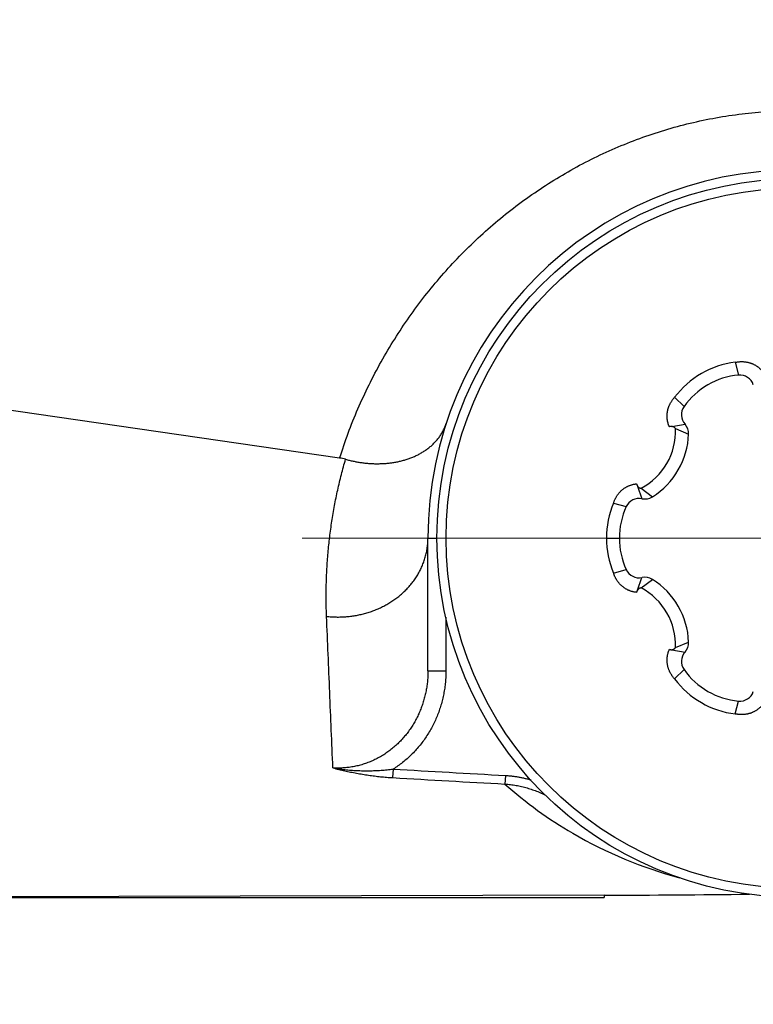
# Model space of a CAD drawing. Header units: millimetres. Extents: x 0 to 1300, y 0 to 891.
# Tile 20 of 133: x 567 to 575, y 282 to 293. Entities that reach past the tile are written whole.
import ezdxf

# ---------------------------------------------------------------- set-up
doc = ezdxf.new("R2010")
doc.units = ezdxf.units.MM
doc.header["$LTSCALE"] = 0.545669
doc.linetypes.add('CENTER', pattern=[50.8, 31.75, -6.35, 6.35, -6.35])
doc.layers.add('NoLayerName_001', color=7, linetype='Continuous')
doc.layers.add('NoLayerName_004', color=7, linetype='Continuous')
doc.styles.get("Standard").update_dxf_attribs({"font": 'txt', "bigfont": 'extfont2'})
doc.dimstyles.get("Standard").update_dxf_attribs({"dimtxt": 2.5, "dimasz": 2.5, "dimexe": 1, "dimexo": 1, "dimtad": 1, "dimdec": 3, "dimzin": 0, "dimdsep": 46, "dimtxsty": 'Standard', "dimcen": 2.5, "dimadec": 3, "dimazin": 0, "dimtfac": 0.75, "dimtdec": 3, "dimtmove": 0, "dimatfit": 3, "dimfxl": 1, "dimarcsym": 0})

# ---------------------------------------------------------------- blocks, each defined once
blk = doc.blocks.new('_OPEN30')
at = {"color": 0, "linetype": 'ByBlock', "lineweight": -2}
for p, q in [((-1, 0.267949), (0, 0)), ((0, 0), (-1, -0.267949)), ((0, 0), (-1, 0))]:
    blk.add_line(p, q, dxfattribs=at)
blk = doc.blocks.new('*D140')
at = {"layer": 'Defpoints', "color": 0}
for p in [(536.505, 303.224), (536.605, 303.224), (603.505, 260.393), (603.505, 260.293), (548.748, 208.383)]:
    blk.add_point(p, dxfattribs=at)
at = {"layer": 'NoLayerName_001', "color": 0, "linetype": 'Continuous', "lineweight": 13}
for p, q in [((533.505, 303.224), (490.992, 303.224)), ((603.505, 257.293), (603.505, 190.711))]:
    blk.add_line(p, q, dxfattribs=at)
blk.add_arc((603.505, 303.224), 109.513, 182.35452, 267.64548, dxfattribs=at)
at = {"layer": 'NoLayerName_001', "color": 0, "lineweight": 13, "xscale": 4.5, "yscale": 4.5, "zscale": 4.5}
for p, rotation in [((493.992, 303.224), 91.17725752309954), ((603.505, 193.711), 358.8227424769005)]:
    blk.add_blockref('_OPEN30', p, dxfattribs=dict(at, rotation=rotation))
at = {"layer": 'NoLayerName_001', "color": 0, "lineweight": 13, "insert": (518.353, 247.813), "char_height": 9.6, "attachment_point": 5, "rotation": 303.0533}
blk.add_mtext('\\W0.8594;90%%d', dxfattribs=at)
blk = doc.blocks.new('DIM_0002')
at = {"color": 3, "linetype": 'Continuous', "lineweight": 13}
blk.add_arc((56.562, 59.562), 56.562, 0, 270, dxfattribs=at)

msp = doc.modelspace()

# ---------------------------------------------------------------- linework, layer by layer
at = {"layer": 'NoLayerName_001', "color": 30, "linetype": 'Continuous', "lineweight": 25}
for p, q in [((574.825, 289.1809), (574.8615, 289.0385)), ((574.1496, 288.791), (574.2547, 288.6882)), ((574.12, 288.466), (574.2658, 288.4922)), ((574.1602, 288.4422), (574.3058, 288.3814)), ((573.7366, 287.8019), (573.7868, 287.6624)), ((573.7772, 287.7789), (573.9027, 287.6832)), ((573.4699, 287.6137), (573.6115, 287.5741)), ((573.39, 287.2238), (573.5347, 287.2238)), ((573.4699, 286.8338), (573.6115, 286.8734)), ((573.7366, 286.6457), (573.7868, 286.7851)), ((573.7772, 286.6687), (573.9027, 286.7643)), ((574.1602, 286.0053), (574.3058, 286.0661)), ((574.12, 285.9816), (574.2658, 285.9554)), ((574.1496, 285.6566), (574.2547, 285.7594)), ((574.825, 285.2666), (574.8615, 285.4091))]:
    msp.add_line(p, q, dxfattribs=at)
at = {"layer": 'NoLayerName_001', "color": 110, "linetype": 'CENTER', "lineweight": 13}
msp.add_line((570.0047, 287.2238), (581.0047, 287.2238), dxfattribs=at)
at = {"layer": 'NoLayerName_001', "color": 30, "linetype": 'Continuous', "lineweight": 25}
for radius in [4, 3.8974]:
    msp.add_circle((575.5047, 287.2238), radius, dxfattribs=at)
for centre, radius, start, end in [((574.9432, 288.1963), 0.9917, 96.84535, 143.15465), ((574.9383, 288.2048), 0.8373, 95.26525, 144.73475), ((574.8759, 288.8815), 0.1576, 18.22294, 95.26525), ((574.3834, 288.5972), 0.1576, 144.73475, 221.77706), ((573.4387, 288.4166), 0.722, 297.9611, 2.03873), ((574.1152, 288.4129), 0.0532, 87.22288, 115.19222), ((574.1483, 288.3872), 0.1576, 357.90943, 41.77706), ((573.4451, 288.4128), 0.8612, 302.09057, 357.90943), ((573.7546, 287.5081), 0.1576, 78.22294, 155.26525), ((573.819, 287.8167), 0.1576, 258.22294, 302.09057), ((574.3814, 287.2237), 0.9914, 156.84221, 203.15779), ((574.3719, 287.2238), 0.8373, 155.26525, 204.73475), ((573.7546, 286.9394), 0.1576, 204.73475, 281.77706), ((573.819, 286.6308), 0.1576, 57.90943, 101.77706), ((573.4451, 286.0347), 0.8612, 2.09057, 57.90943), ((573.7801, 286.615), 0.0532, 147.22316, 175.1915), ((573.4387, 286.031), 0.722, 357.96122, 62.03891), ((574.1483, 286.0604), 0.1576, 318.22294, 2.09057), ((574.3834, 285.8504), 0.1576, 138.22294, 215.26525), ((574.9432, 286.2512), 0.9917, 216.84535, 263.15465), ((574.9383, 286.2428), 0.8373, 215.26525, 264.73475), ((574.8759, 285.566), 0.1576, 264.73475, 341.77706)]:
    msp.add_arc(centre, radius, start, end, dxfattribs=at)
for points, knots in [([(574.825, 289.1809), (574.8288, 289.1817), (574.8365, 289.1833), (574.8482, 289.1851), (574.86, 289.1866), (574.8718, 289.1877), (574.8836, 289.1884), (574.8955, 289.1886), (574.9073, 289.1884), (574.9192, 289.1878), (574.931, 289.1868), (574.9427, 289.1852), (574.9544, 289.1833), (574.966, 289.1809), (574.9775, 289.178), (574.9889, 289.1747), (575.0001, 289.1709), (575.0112, 289.1667), (575.0221, 289.1621), (575.0327, 289.157), (575.0432, 289.1515), (575.0534, 289.1455), (575.0634, 289.1392), (575.0731, 289.1324), (575.0826, 289.1252), (575.0917, 289.1177), (575.1005, 289.1098), (575.109, 289.1016), (575.1171, 289.093), (575.1249, 289.084), (575.1323, 289.0749), (575.1369, 289.0685), (575.1392, 289.0653)], [0, 0, 0, 0, 0.01180322, 0.02362719, 0.03546661, 0.0473167, 0.05917326, 0.07103278, 0.08289252, 0.0947506, 0.10660613, 0.11845917, 0.13030955, 0.14215652, 0.15399946, 0.16583807, 0.17767242, 0.18950301, 0.20133094, 0.21315782, 0.22498472, 0.23681186, 0.24863938, 0.26046734, 0.27229592, 0.28412545, 0.29595611, 0.30778617, 0.3196129, 0.33143328, 0.34324415, 0.35504229, 0.35504229, 0.35504229, 0.35504229]), ([(574.0926, 288.461), (574.091, 288.4646), (574.0878, 288.4718), (574.0835, 288.4828), (574.0797, 288.494), (574.0763, 288.5053), (574.0734, 288.5168), (574.071, 288.5284), (574.069, 288.5401), (574.0675, 288.5518), (574.0665, 288.5636), (574.066, 288.5754), (574.066, 288.5872), (574.0664, 288.599), (574.0673, 288.6108), (574.0688, 288.6226), (574.0706, 288.6343), (574.073, 288.6459), (574.0758, 288.6574), (574.0791, 288.6688), (574.0828, 288.68), (574.0869, 288.6911), (574.0915, 288.7021), (574.0965, 288.7128), (574.1019, 288.7234), (574.1077, 288.7338), (574.1138, 288.7439), (574.1203, 288.7538), (574.1271, 288.7635), (574.1343, 288.7729), (574.1418, 288.7821), (574.147, 288.788), (574.1496, 288.791)], [0, 0, 0, 0, 0.01179674, 0.02360559, 0.03542341, 0.04724709, 0.05907367, 0.07090052, 0.08272632, 0.09455143, 0.10637615, 0.11820067, 0.13002514, 0.14184975, 0.15367498, 0.16550225, 0.17733296, 0.18916797, 0.20100764, 0.21285196, 0.22470062, 0.23655312, 0.24840895, 0.26026834, 0.27213103, 0.2839957, 0.29586012, 0.30772118, 0.31957504, 0.33141719, 0.34324256, 0.35504559, 0.35504559, 0.35504559, 0.35504559]), ([(574.1602, 288.4422), (574.1597, 288.4429), (574.1588, 288.4443), (574.1572, 288.4463), (574.1556, 288.4482), (574.1539, 288.45), (574.1521, 288.4518), (574.1502, 288.4534), (574.1482, 288.455), (574.1461, 288.4565), (574.144, 288.4579), (574.1419, 288.4592), (574.1396, 288.4603), (574.1373, 288.4614), (574.135, 288.4624), (574.1326, 288.4632), (574.1302, 288.464), (574.1278, 288.4646), (574.1253, 288.4652), (574.1228, 288.4656), (574.1203, 288.4659), (574.1186, 288.466), (574.1178, 288.466)], [0, 0, 0, 0, 0.00250017, 0.005005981, 0.007516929, 0.010032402, 0.012551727, 0.015074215, 0.0175992, 0.020126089, 0.022654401, 0.02518381, 0.027714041, 0.0302446, 0.032774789, 0.035303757, 0.037830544, 0.04035413, 0.042873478, 0.04538758, 0.047895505, 0.050396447, 0.050396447, 0.050396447, 0.050396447]), ([(573.4699, 287.6137), (573.4712, 287.6174), (573.4736, 287.6249), (573.4779, 287.6359), (573.4825, 287.6469), (573.4874, 287.6576), (573.4928, 287.6682), (573.4985, 287.6786), (573.5046, 287.6888), (573.511, 287.6988), (573.5178, 287.7085), (573.525, 287.7179), (573.5326, 287.727), (573.5405, 287.7359), (573.5487, 287.7444), (573.5573, 287.7526), (573.5661, 287.7604), (573.5753, 287.7679), (573.5848, 287.775), (573.5945, 287.7817), (573.6045, 287.788), (573.6148, 287.7939), (573.6253, 287.7993), (573.636, 287.8044), (573.6469, 287.8089), (573.658, 287.8131), (573.6692, 287.8168), (573.6806, 287.82), (573.6921, 287.8227), (573.7037, 287.825), (573.7154, 287.8268), (573.7232, 287.8276), (573.7271, 287.828)], [0, 0, 0, 0, 0.01180298, 0.0236276, 0.03546845, 0.04732059, 0.05917966, 0.07104195, 0.08290454, 0.09476533, 0.10662317, 0.11847795, 0.13032976, 0.14217794, 0.15402193, 0.16586141, 0.1776964, 0.18952735, 0.20135521, 0.21318154, 0.22500765, 0.23683385, 0.24866019, 0.26048667, 0.27231333, 0.28414033, 0.29596789, 0.30779481, 0.31961866, 0.33143666, 0.34324577, 0.35504284, 0.35504284, 0.35504284, 0.35504284]), ([(573.7271, 287.828), (573.7272, 287.8276), (573.7272, 287.8267), (573.7274, 287.8255), (573.7276, 287.8242), (573.7278, 287.8229), (573.728, 287.8216), (573.7283, 287.8204), (573.7286, 287.8191), (573.729, 287.8178), (573.7294, 287.8166), (573.7298, 287.8154), (573.7302, 287.8141), (573.7307, 287.8129), (573.7312, 287.8117), (573.7317, 287.8105), (573.7322, 287.8093), (573.7328, 287.8082), (573.7334, 287.807), (573.7341, 287.8059), (573.7347, 287.8048), (573.7352, 287.8041), (573.7354, 287.8037)], [0, 0, 0, 0, 0.001293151, 0.002586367, 0.003879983, 0.005174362, 0.006469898, 0.007766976, 0.009065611, 0.010365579, 0.011666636, 0.012968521, 0.014270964, 0.015573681, 0.016876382, 0.018178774, 0.019480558, 0.020781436, 0.022081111, 0.02337929, 0.024675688, 0.025970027, 0.025970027, 0.025970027, 0.025970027]), ([(573.7354, 287.8037), (573.7359, 287.803), (573.7368, 287.8016), (573.7383, 287.7996), (573.7399, 287.7976), (573.7416, 287.7958), (573.7434, 287.794), (573.7452, 287.7923), (573.7471, 287.7906), (573.7492, 287.7891), (573.7512, 287.7877), (573.7534, 287.7863), (573.7556, 287.7851), (573.7578, 287.7839), (573.7602, 287.7829), (573.7625, 287.782), (573.7649, 287.7812), (573.7673, 287.7805), (573.7698, 287.7799), (573.7722, 287.7794), (573.7747, 287.7791), (573.7764, 287.779), (573.7772, 287.7789)], [0, 0, 0, 0, 0.002501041, 0.005009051, 0.007523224, 0.010042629, 0.012566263, 0.015093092, 0.017622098, 0.020152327, 0.022682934, 0.025213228, 0.02774272, 0.030271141, 0.03279816, 0.035323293, 0.037845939, 0.04036543, 0.042881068, 0.045392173, 0.047898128, 0.050398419, 0.050398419, 0.050398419, 0.050398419]), ([(573.7271, 286.6195), (573.7232, 286.6199), (573.7154, 286.6207), (573.7037, 286.6226), (573.6921, 286.6248), (573.6806, 286.6276), (573.6692, 286.6308), (573.658, 286.6345), (573.6469, 286.6386), (573.636, 286.6432), (573.6253, 286.6482), (573.6148, 286.6537), (573.6045, 286.6595), (573.5945, 286.6658), (573.5848, 286.6725), (573.5753, 286.6796), (573.5661, 286.6871), (573.5573, 286.695), (573.5487, 286.7031), (573.5405, 286.7117), (573.5326, 286.7205), (573.525, 286.7296), (573.5178, 286.7391), (573.511, 286.7488), (573.5046, 286.7587), (573.4985, 286.7689), (573.4928, 286.7793), (573.4874, 286.7899), (573.4825, 286.8007), (573.4779, 286.8116), (573.4736, 286.8226), (573.4712, 286.8301), (573.4699, 286.8338)], [0, 0, 0, 0, 0.01179707, 0.02360618, 0.03542418, 0.04724803, 0.05907495, 0.07090251, 0.08272951, 0.09455617, 0.10638265, 0.11820899, 0.13003519, 0.1418613, 0.15368763, 0.16551549, 0.17734644, 0.18918143, 0.20102092, 0.21286491, 0.22471309, 0.23656489, 0.24841967, 0.26027751, 0.2721383, 0.28400089, 0.29586318, 0.30772225, 0.31957439, 0.33141524, 0.34323986, 0.35504284, 0.35504284, 0.35504284, 0.35504284]), ([(573.7772, 286.6687), (573.7764, 286.6686), (573.7747, 286.6685), (573.7722, 286.6681), (573.7698, 286.6676), (573.7673, 286.6671), (573.7649, 286.6664), (573.7625, 286.6655), (573.7602, 286.6646), (573.7578, 286.6636), (573.7556, 286.6625), (573.7534, 286.6612), (573.7512, 286.6599), (573.7492, 286.6584), (573.7472, 286.6569), (573.7452, 286.6553), (573.7434, 286.6536), (573.7416, 286.6518), (573.7399, 286.6499), (573.7383, 286.6479), (573.7368, 286.6459), (573.7359, 286.6445), (573.7354, 286.6438)], [0, 0, 0, 0, 0.00250017, 0.005006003, 0.007516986, 0.010032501, 0.012551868, 0.01507439, 0.017599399, 0.020126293, 0.022654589, 0.025183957, 0.027714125, 0.030244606, 0.032774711, 0.035303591, 0.037830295, 0.040353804, 0.042873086, 0.045387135, 0.047895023, 0.050395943, 0.050395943, 0.050395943, 0.050395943]), ([(574.1496, 285.6566), (574.147, 285.6595), (574.1418, 285.6654), (574.1343, 285.6746), (574.1271, 285.684), (574.1203, 285.6937), (574.1138, 285.7036), (574.1077, 285.7138), (574.1019, 285.7241), (574.0965, 285.7347), (574.0915, 285.7455), (574.0869, 285.7564), (574.0828, 285.7675), (574.0791, 285.7788), (574.0758, 285.7902), (574.073, 285.8017), (574.0706, 285.8133), (574.0688, 285.825), (574.0673, 285.8367), (574.0664, 285.8485), (574.066, 285.8603), (574.066, 285.8721), (574.0665, 285.884), (574.0675, 285.8957), (574.069, 285.9075), (574.071, 285.9191), (574.0734, 285.9307), (574.0763, 285.9422), (574.0797, 285.9535), (574.0835, 285.9647), (574.0878, 285.9757), (574.091, 285.9829), (574.0926, 285.9865)], [0, 0, 0, 0, 0.01180304, 0.0236284, 0.03547055, 0.04732441, 0.05918547, 0.07104989, 0.08291456, 0.09477725, 0.10663664, 0.11849247, 0.13034497, 0.14219363, 0.15403795, 0.16587762, 0.17771263, 0.18954334, 0.20137061, 0.21319584, 0.22502045, 0.23684492, 0.24866944, 0.26049416, 0.27231927, 0.28414507, 0.29597192, 0.3077985, 0.31962218, 0.33144, 0.34324885, 0.35504559, 0.35504559, 0.35504559, 0.35504559]), ([(574.0926, 285.9865), (574.093, 285.9863), (574.0938, 285.986), (574.095, 285.9854), (574.0962, 285.985), (574.0974, 285.9845), (574.0986, 285.9841), (574.0998, 285.9837), (574.1011, 285.9833), (574.1023, 285.983), (574.1036, 285.9827), (574.1049, 285.9825), (574.1062, 285.9822), (574.1074, 285.982), (574.1087, 285.9818), (574.11, 285.9817), (574.1113, 285.9816), (574.1126, 285.9815), (574.1139, 285.9815), (574.1152, 285.9814), (574.1165, 285.9814), (574.1174, 285.9815), (574.1178, 285.9815)], [0, 0, 0, 0, 0.001293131, 0.002586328, 0.003879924, 0.005174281, 0.006469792, 0.007766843, 0.009065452, 0.010365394, 0.011666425, 0.012968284, 0.014270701, 0.015573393, 0.01687607, 0.018178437, 0.019480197, 0.020781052, 0.022080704, 0.023378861, 0.024675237, 0.025969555, 0.025969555, 0.025969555, 0.025969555]), ([(574.1178, 285.9815), (574.1186, 285.9816), (574.1203, 285.9816), (574.1228, 285.982), (574.1253, 285.9824), (574.1278, 285.9829), (574.1302, 285.9835), (574.1326, 285.9843), (574.135, 285.9851), (574.1373, 285.9861), (574.1396, 285.9872), (574.1418, 285.9884), (574.144, 285.9897), (574.1461, 285.9911), (574.1482, 285.9925), (574.1502, 285.9941), (574.1521, 285.9958), (574.1539, 285.9975), (574.1556, 285.9994), (574.1572, 286.0013), (574.1588, 286.0032), (574.1597, 286.0046), (574.1602, 286.0053)], [0, 0, 0, 0, 0.002501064, 0.005009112, 0.007523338, 0.010042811, 0.012566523, 0.015093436, 0.017622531, 0.020152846, 0.022683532, 0.025213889, 0.027743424, 0.030271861, 0.032798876, 0.035323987, 0.0378466, 0.04036605, 0.042881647, 0.045392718, 0.047898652, 0.050398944, 0.050398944, 0.050398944, 0.050398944]), ([(575.1392, 285.3822), (575.1369, 285.3791), (575.1323, 285.3727), (575.1249, 285.3635), (575.1171, 285.3546), (575.109, 285.346), (575.1005, 285.3377), (575.0917, 285.3298), (575.0826, 285.3223), (575.0731, 285.3151), (575.0634, 285.3084), (575.0534, 285.302), (575.0432, 285.2961), (575.0327, 285.2905), (575.0221, 285.2855), (575.0112, 285.2808), (575.0001, 285.2766), (574.9889, 285.2728), (574.9775, 285.2695), (574.966, 285.2667), (574.9544, 285.2642), (574.9427, 285.2623), (574.931, 285.2608), (574.9192, 285.2597), (574.9073, 285.2591), (574.8955, 285.2589), (574.8836, 285.2592), (574.8718, 285.2598), (574.86, 285.2609), (574.8482, 285.2624), (574.8365, 285.2643), (574.8288, 285.2659), (574.825, 285.2666)], [0, 0, 0, 0, 0.01179815, 0.02360903, 0.03542944, 0.04725619, 0.05908628, 0.07091699, 0.08274656, 0.09457519, 0.10640321, 0.11823077, 0.13005797, 0.14188491, 0.15371183, 0.16553978, 0.17737038, 0.18920472, 0.20104333, 0.21288626, 0.2247332, 0.23658356, 0.24843656, 0.26029204, 0.27215006, 0.28400973, 0.29586917, 0.30772567, 0.3195757, 0.33141508, 0.34323902, 0.35504224, 0.35504224, 0.35504224, 0.35504224])]:
    msp.add_open_spline(points, degree=3, knots=knots, dxfattribs=at)
at = {"layer": 'NoLayerName_004', "color": 30, "linetype": 'Continuous', "lineweight": 25}
for p, q in [((570.4212, 288.1154), (563.5047, 289.1171)), ((571.4047, 285.747), (571.4047, 287.2238)), ((571.4047, 287.2238), (571.5047, 287.2238)), ((571.6047, 286.3425), (571.6047, 285.747)), ((571.4047, 285.747), (571.6047, 285.747)), ((571.0172, 284.6518), (571.0117, 284.5569)), ((572.2665, 284.5814), (572.2612, 284.4859)), ((573.3642, 283.2484), (563.5047, 283.2238)), ((573.3642, 283.2484), (573.3642, 283.2238)), ((554.5688, 283.2238), (573.3642, 283.2238))]:
    msp.add_line(p, q, dxfattribs=at)
for centre, radius, start, end in [((575.5047, 287.2238), 4.1, 0, 180), ((570.346, 287.5958), 0.525, 74.37846, 81.76356), ((605.2278, 880.216), 596.5459, 266.7124044, 266.8325876), ((604.9182, 870.4015), 586.825, 266.6876273, 266.8098208), ((575.3742, 287.9805), 4.6801, 228.30591, 239.75539), ((575.4483, 288.1054), 4.8253, 239.7423, 255.05972), ((572.8475, 477.3536), 194.1058, 270.152523, 270.630251)]:
    msp.add_arc(centre, radius, start, end, dxfattribs=at)
for points, knots in [([(570.4212, 288.1154), (570.4529, 288.2074), (570.5129, 288.3928), (570.6235, 288.6637), (570.7461, 288.9296), (570.8825, 289.1889), (571.0319, 289.4411), (571.1941, 289.6852), (571.3686, 289.9206), (571.5551, 290.1466), (571.7531, 290.3625), (571.9622, 290.5677), (572.1819, 290.7615), (572.4119, 290.9433), (572.6515, 291.1124), (572.8999, 291.2683), (573.1566, 291.4103), (573.4208, 291.5378), (573.6917, 291.6504), (573.9687, 291.7473), (574.2509, 291.828), (574.5374, 291.8924), (574.8272, 291.9401), (575.1192, 291.971), (575.4125, 291.9847), (575.7061, 291.981), (575.999, 291.9596), (576.2902, 291.9206), (576.5786, 291.8644), (576.8631, 291.7911), (577.1427, 291.701), (577.4164, 291.5943), (577.6831, 291.4712), (577.9418, 291.332), (578.1917, 291.1775), (578.4319, 291.0084), (578.6616, 290.8252), (578.8801, 290.6288), (579.0859, 290.4195), (579.2805, 290.1995), (579.3969, 290.0422), (579.4567, 289.9649)], [0, 0, 0, 0, 0.2919641, 0.5843741, 0.8771047, 1.1700304, 1.4630339, 1.7560158, 2.0489348, 2.3417948, 2.6346118, 2.9274193, 3.2202741, 3.5132545, 3.8063616, 4.0995361, 4.3927331, 4.6859327, 4.9791489, 5.2724369, 5.5658358, 5.8593063, 6.1528022, 6.4462887, 6.7397524, 7.0332124, 7.3267221, 7.6203007, 7.9139271, 8.2075693, 8.5011962, 8.7947896, 9.0883555, 9.3819294, 9.6755333, 9.9691572, 10.2627709, 10.5563357, 10.8498162, 11.1431971, 11.4365299, 11.4365299, 11.4365299, 11.4365299]), ([(570.4874, 288.1014), (570.5013, 288.0977), (570.5292, 288.0901), (570.5715, 288.0805), (570.6141, 288.0721), (570.657, 288.0652), (570.7001, 288.0596), (570.7434, 288.0555), (570.7868, 288.0529), (570.8303, 288.0518), (570.8738, 288.0522), (570.9173, 288.0542), (570.9607, 288.0578), (571.0039, 288.0631), (571.0468, 288.0701), (571.0893, 288.079), (571.1315, 288.0897), (571.1731, 288.1023), (571.2142, 288.1168), (571.2546, 288.1334), (571.294, 288.152), (571.3324, 288.1728), (571.3695, 288.1958), (571.405, 288.221), (571.4389, 288.2485), (571.4709, 288.2785), (571.5006, 288.3107), (571.528, 288.345), (571.5528, 288.3812), (571.5746, 288.4191), (571.5937, 288.4584), (571.6031, 288.4858), (571.6082, 288.4994)], [0, 0, 0, 0, 0.0433251, 0.0867017, 0.1301178, 0.1735629, 0.2170286, 0.2605085, 0.3039989, 0.3474984, 0.3910087, 0.434524, 0.4780304, 0.5215196, 0.5649909, 0.6084512, 0.6519165, 0.6954116, 0.7389699, 0.7825863, 0.8262123, 0.8698167, 0.9133921, 0.9569579, 1.0005632, 1.0442879, 1.0881516, 1.1320592, 1.1759171, 1.2196505, 1.2632105, 1.306582, 1.306582, 1.306582, 1.306582]), ([(570.2763, 286.3526), (570.2753, 286.382), (570.2731, 286.4408), (570.2717, 286.5291), (570.2716, 286.6174), (570.2729, 286.7057), (570.2757, 286.794), (570.2798, 286.8824), (570.2855, 286.9707), (570.2925, 287.0589), (570.3009, 287.1471), (570.3108, 287.2351), (570.3221, 287.323), (570.3348, 287.4107), (570.3489, 287.4981), (570.3644, 287.5853), (570.3813, 287.6723), (570.3997, 287.7589), (570.4194, 287.8451), (570.4406, 287.931), (570.463, 288.0165), (570.4794, 288.0731), (570.4874, 288.1014)], [0, 0, 0, 0, 0.0882735, 0.1765459, 0.2648345, 0.3531573, 0.4415322, 0.5299669, 0.6184533, 0.7069816, 0.7955423, 0.8841256, 0.9727221, 1.0613224, 1.149917, 1.238497, 1.3270534, 1.4155775, 1.5040608, 1.5924954, 1.6808733, 1.7691873, 1.7691873, 1.7691873, 1.7691873]), ([(570.2763, 286.3526), (570.2939, 286.351), (570.3292, 286.3472), (570.3825, 286.3452), (570.4359, 286.3453), (570.4893, 286.3481), (570.5426, 286.3533), (570.5956, 286.3611), (570.6481, 286.3713), (570.7001, 286.3841), (570.7515, 286.3993), (570.8019, 286.4171), (570.8515, 286.4374), (570.8999, 286.4601), (570.9471, 286.4852), (570.9928, 286.5128), (571.0371, 286.5428), (571.0797, 286.5751), (571.1205, 286.6098), (571.1593, 286.6467), (571.1959, 286.6858), (571.2302, 286.727), (571.2618, 286.7702), (571.2908, 286.8154), (571.3168, 286.8623), (571.3396, 286.911), (571.3592, 286.9611), (571.3755, 287.0123), (571.3884, 287.0645), (571.3976, 287.1173), (571.4037, 287.1705), (571.404, 287.206), (571.4047, 287.2238)], [0, 0, 0, 0, 0.0531823, 0.1064778, 0.1598647, 0.2133209, 0.2668247, 0.3203564, 0.3738987, 0.4274381, 0.4809653, 0.5344716, 0.5879518, 0.6414052, 0.6948372, 0.74826, 0.8016937, 0.8551672, 0.9086886, 0.96223, 1.0157704, 1.0693011, 1.1228287, 1.1763774, 1.2299908, 1.28371, 1.3374937, 1.391277, 1.4449955, 1.4985907, 1.5520146, 1.6052346, 1.6052346, 1.6052346, 1.6052346]), ([(571.4047, 285.747), (571.4042, 285.7282), (571.404, 285.6907), (571.3997, 285.6345), (571.393, 285.5785), (571.3836, 285.5227), (571.3715, 285.4675), (571.3568, 285.4129), (571.3393, 285.3591), (571.3193, 285.3062), (571.2965, 285.2544), (571.2712, 285.2038), (571.2434, 285.1546), (571.2131, 285.1069), (571.1803, 285.0609), (571.1452, 285.0166), (571.1077, 284.9743), (571.0679, 284.9341), (571.026, 284.8962), (570.982, 284.8606), (570.9361, 284.8275), (570.8883, 284.7971), (570.8389, 284.7695), (570.7879, 284.7448), (570.7354, 284.7232), (570.6817, 284.7049), (570.627, 284.6897), (570.5714, 284.6779), (570.5153, 284.6693), (570.459, 284.6643), (570.4025, 284.6622), (570.365, 284.6643), (570.3463, 284.6649)], [0, 0, 0, 0, 0.0562136, 0.1125464, 0.1689717, 0.2254635, 0.2819979, 0.3385541, 0.3951156, 0.4516718, 0.5082161, 0.5647424, 0.6212476, 0.677732, 0.734201, 0.7906659, 0.8471457, 0.9036597, 0.9602005, 1.0167557, 1.0733185, 1.1298887, 1.1864753, 1.2430977, 1.2997863, 1.3565434, 1.4133294, 1.4700976, 1.5267999, 1.5833894, 1.6398237, 1.6960686, 1.6960686, 1.6960686, 1.6960686]), ([(571.6047, 285.747), (571.6042, 285.7255), (571.6039, 285.6826), (571.5989, 285.6184), (571.5913, 285.5542), (571.5806, 285.4904), (571.5667, 285.427), (571.5499, 285.3643), (571.53, 285.3025), (571.507, 285.2416), (571.4811, 285.1819), (571.4521, 285.1236), (571.4201, 285.0668), (571.3853, 285.0117), (571.3476, 284.9585), (571.3074, 284.9073), (571.2646, 284.8582), (571.2195, 284.8115), (571.1721, 284.7673), (571.1225, 284.7258), (571.0711, 284.6868), (571.035, 284.6637), (571.0172, 284.6518)], [0, 0, 0, 0, 0.0642514, 0.1286847, 0.193273, 0.2579891, 0.3228079, 0.3877069, 0.4526679, 0.5176784, 0.5827328, 0.647834, 0.7129866, 0.7781675, 0.8433425, 0.9084752, 0.9735294, 1.0384704, 1.1032674, 1.1678952, 1.2323362, 1.2965826, 1.2965826, 1.2965826, 1.2965826]), ([(570.3463, 284.6649), (570.3573, 284.663), (570.3794, 284.6592), (570.4127, 284.6544), (570.446, 284.65), (570.4794, 284.6461), (570.5129, 284.6428), (570.5465, 284.64), (570.58, 284.6378), (570.6137, 284.636), (570.6473, 284.6347), (570.681, 284.634), (570.7147, 284.6337), (570.7484, 284.6339), (570.7821, 284.6345), (570.8158, 284.6357), (570.8495, 284.6372), (570.8831, 284.6393), (570.9167, 284.6417), (570.9503, 284.6447), (570.9837, 284.648), (571.006, 284.6506), (571.0172, 284.6518)], [0, 0, 0, 0, 0.03362016, 0.06724234, 0.10086957, 0.13450435, 0.16814872, 0.20180393, 0.23546996, 0.26914623, 0.3028318, 0.33652536, 0.3702253, 0.40392962, 0.43763605, 0.471342, 0.50504458, 0.53874062, 0.57242666, 0.60609902, 0.63975372, 0.67338657, 0.67338657, 0.67338657, 0.67338657]), ([(570.3463, 284.6649), (570.3572, 284.6622), (570.379, 284.6567), (570.4118, 284.6488), (570.4446, 284.6412), (570.4775, 284.6337), (570.5105, 284.6266), (570.5436, 284.6197), (570.5767, 284.6131), (570.6099, 284.6068), (570.6431, 284.6008), (570.6764, 284.5951), (570.7098, 284.5897), (570.7432, 284.5846), (570.7766, 284.5799), (570.8101, 284.5755), (570.8436, 284.5714), (570.8772, 284.5677), (570.9108, 284.5644), (570.9444, 284.5615), (570.978, 284.5589), (571.0005, 284.5576), (571.0117, 284.5569)], [0, 0, 0, 0, 0.03373093, 0.06746041, 0.10119195, 0.13492938, 0.16867678, 0.20243611, 0.23620498, 0.26998074, 0.30376094, 0.33754334, 0.37132595, 0.40510698, 0.43888491, 0.47265848, 0.50642664, 0.54018866, 0.57394406, 0.60769265, 0.64143453, 0.6751701, 0.6751701, 0.6751701, 0.6751701]), ([(572.2665, 284.5814), (572.2729, 284.581), (572.2856, 284.5802), (572.3048, 284.5787), (572.3239, 284.5769), (572.343, 284.5747), (572.3621, 284.5723), (572.3811, 284.5696), (572.4001, 284.5665), (572.4191, 284.5632), (572.438, 284.5596), (572.4568, 284.5557), (572.4756, 284.5516), (572.4943, 284.5471), (572.5129, 284.5424), (572.5315, 284.5374), (572.5438, 284.5338), (572.5499, 284.532)], [0, 0, 0, 0, 0.01918622, 0.03838633, 0.05759856, 0.07682102, 0.09605171, 0.11528858, 0.13452945, 0.15377209, 0.17301419, 0.19225338, 0.21148724, 0.23071328, 0.24992898, 0.2691318, 0.28831914, 0.28831914, 0.28831914, 0.28831914]), ([(572.2612, 284.4859), (572.2716, 284.485), (572.2924, 284.4836), (572.3235, 284.4802), (572.3545, 284.4759), (572.3855, 284.4708), (572.4164, 284.4649), (572.4471, 284.4582), (572.4777, 284.4506), (572.5081, 284.4422), (572.5382, 284.4331), (572.5681, 284.4232), (572.5977, 284.4125), (572.627, 284.4011), (572.6559, 284.389), (572.6845, 284.3763), (572.7032, 284.3671), (572.7126, 284.3626)], [0, 0, 0, 0, 0.03122815, 0.06251789, 0.09386322, 0.12525699, 0.15669106, 0.18815639, 0.21964313, 0.25114071, 0.28263795, 0.31412318, 0.34558427, 0.37700874, 0.40838389, 0.43969684, 0.47093463, 0.47093463, 0.47093463, 0.47093463])]:
    msp.add_open_spline(points, degree=3, knots=knots, dxfattribs=at)
msp.add_open_spline([(570.3463, 284.6649), (570.3346, 284.9462), (570.3113, 285.5087), (570.2879, 286.0713), (570.2763, 286.3526)], degree=3, dxfattribs=at)

# ---------------------------------------------------------------- block references
at = {"layer": 'NoLayerName_001', "color": 3, "linetype": 'Continuous', "lineweight": 13}
msp.add_blockref('DIM_0002', (546.9427, 243.6618), dxfattribs=at)

# ---------------------------------------------------------------- dimensions: what is measured, and where the dimension line sits
dim = msp.add_angular_dim_2l(base=(548.7484, 208.383), line1=((603.5047, 260.2928), (603.5047, 260.3928)), line2=((536.5047, 303.2238), (536.6047, 303.2238)), text='\\W0.8594;<>', dimstyle='Standard', override={"dimtxt": 9.6, "dimasz": 4.5, "dimexe": 3, "dimexo": 3, "dimgap": 3, "dimblk": 'OPEN30', "dimclrd": 0, "dimclre": 0, "dimclrt": 0, "dimazin": 2, "dimtp": 0, "dimtm": 0, "dimlwd": 13, "dimlwe": 13}, dxfattribs=at)
dim.commit()
dim.dimension.update_dxf_attribs({"geometry": '*D140', "text_midpoint": (511.7152, 243.4934), "dimtype": 162})

doc.saveas('drawing.dxf')
